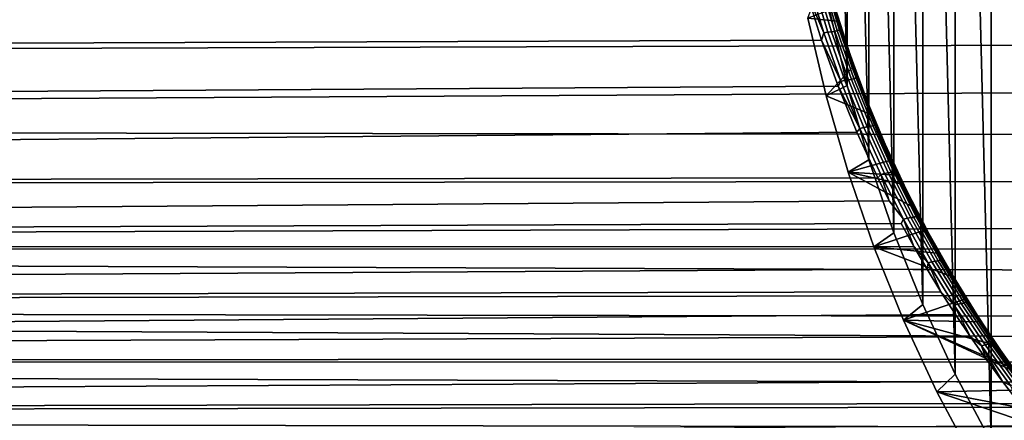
# Model space of a CAD drawing. Header units: metres. Extents: x -22 to 239, y -22 to 22.
# Tile 158 of 256: x 179.85 to 192.89, y -9.51 to -4.21. Entities that reach past the tile are written whole.
import ezdxf

# ---------------------------------------------------------------- set-up
doc = ezdxf.new("R2010")
doc.units = ezdxf.units.M
doc.layers.add('solid_10_151_033_XXX', color=7, linetype='CONTINUOUS')

msp = doc.modelspace()

# ---------------------------------------------------------------- linework, layer by layer
at = {"layer": 'solid_10_151_033_XXX'}
for points in [[(193.235107, 10.662548, 218.897491), (192.714294, 9.795467, 218.707932), (193.235107, -10.662547, 218.897491)], [(192.714294, 9.795467, 218.707932), (192.238449, 8.899793, 218.534729), (192.714294, -9.795466, 218.707932)], [(192.714294, 9.795467, 218.707932), (192.714294, -9.795466, 218.707932), (193.235107, -10.662547, 218.897491)], [(192.238449, 8.899793, 218.534729), (191.808792, 7.977893, 218.378357), (192.238449, -8.899793, 218.534729)], [(192.238449, 8.899793, 218.534729), (192.238449, -8.899793, 218.534729), (192.714294, -9.795466, 218.707932)], [(191.808792, 7.977893, 218.378357), (191.426666, 7.032574, 218.239273), (191.808792, -7.977892, 218.378357)], [(191.808792, 7.977893, 218.378357), (191.808792, -7.977892, 218.378357), (192.238449, -8.899793, 218.534729)], [(191.426666, 7.032574, 218.239273), (191.093246, 6.066771, 218.11792), (191.426666, -7.032573, 218.239273)], [(191.426666, 7.032574, 218.239273), (191.426666, -7.032573, 218.239273), (191.808792, -7.977892, 218.378357)], [(191.093246, 6.066771, 218.11792), (190.809418, 5.083031, 218.014603), (191.093246, -6.06677, 218.11792)], [(191.093246, 6.066771, 218.11792), (191.093246, -6.06677, 218.11792), (191.426666, -7.032573, 218.239273)], [(190.809418, 5.083031, 218.014603), (190.57605, 4.084441, 217.929672), (190.809418, -5.08303, 218.014603)], [(190.809418, 5.083031, 218.014603), (190.809418, -5.08303, 218.014603), (191.093246, -6.06677, 218.11792)], [(190.57605, 4.084441, 217.929672), (190.57605, -4.08444, 217.929672), (190.809418, -5.08303, 218.014603)], [(190.540695, -3.729487, 216.313202), (190.671844, -4.229273, 216.26265), (190.288147, -4.191935, 217.292709), (190.497055, -3.614026, 216.37352)], [(190.497803, -4.386451, 215.63533), (190.301514, -3.735303, 215.752045), (190.280396, -3.876477, 215.701614)], [(190.551132, -4.376646, 215.671997), (190.355545, -3.726689, 215.787994), (190.301514, -3.735303, 215.752045), (190.497803, -4.386451, 215.63533)], [(190.599762, -4.369655, 215.715271), (190.404816, -3.72048, 215.830673), (190.355545, -3.726689, 215.787994), (190.551132, -4.376646, 215.671997)], [(190.642853, -4.365598, 215.764389), (190.448471, -3.716784, 215.879318), (190.404816, -3.72048, 215.830673), (190.599762, -4.369655, 215.715271)], [(190.483612, -3.707788, 215.934372), (190.448471, -3.716784, 215.879318), (190.642853, -4.365598, 215.764389), (190.676559, -4.354928, 215.820374)], [(190.512161, -3.702744, 215.993439), (190.483612, -3.707788, 215.934372), (190.676559, -4.354928, 215.820374), (190.704285, -4.350108, 215.879868)], [(190.533295, -3.700644, 216.055649), (190.512161, -3.702744, 215.993439), (190.704285, -4.350108, 215.879868), (190.724518, -4.347974, 215.94249)], [(190.626862, -3.987693, 216.07251), (190.533295, -3.700644, 216.055649), (190.724518, -4.347974, 215.94249)], [(190.730698, -4.382699, 216.199402), (190.671844, -4.229273, 216.26265), (190.540695, -3.729487, 216.313202)], [(190.730698, -4.382699, 216.199402), (190.540695, -3.729487, 216.313202), (190.649109, -4.067983, 216.191071)], [(106.170769, -4.789724, 184.805099), (190.46875, -4.483665, 215.589172), (190.280396, -3.876477, 215.701614), (106.085472, -3.940318, 185.039459)], [(190.497803, -4.386451, 215.63533), (190.280396, -3.876477, 215.701614), (190.46875, -4.483665, 215.589172)], [(116.254471, -4.789724, 157.100357), (116.339775, -3.94032, 156.865982), (200.550797, -3.919142, 187.510376), (200.623444, -4.525492, 187.719543)], [(190.827713, -4.624146, 215.953125), (190.626862, -3.987693, 216.07251), (190.724518, -4.347974, 215.94249)], [(190.646667, -4.042237, 216.12912), (190.626862, -3.987693, 216.07251), (190.827713, -4.624146, 215.953125)], [(190.809418, -5.08303, 218.014603), (190.57605, -4.08444, 217.929672), (190.288147, -4.191935, 217.292709), (190.527664, -5.216832, 217.379883)], [(190.851883, -4.686982, 216.00676), (190.646667, -4.042237, 216.12912), (190.827713, -4.624146, 215.953125)], [(190.855698, -4.716775, 216.067444), (190.649109, -4.067983, 216.191071), (190.646667, -4.042237, 216.12912), (190.851883, -4.686982, 216.00676)], [(190.730698, -4.382699, 216.199402), (190.649109, -4.067983, 216.191071), (190.855698, -4.716775, 216.067444)], [(190.671844, -4.229273, 216.26265), (190.875977, -4.845023, 216.132584), (190.527664, -5.216832, 217.379883), (190.288147, -4.191935, 217.292709)], [(190.730698, -4.382699, 216.199402), (190.875977, -4.845023, 216.132584), (190.671844, -4.229273, 216.26265)], [(190.722855, -5.024975, 215.500748), (190.497803, -4.386451, 215.63533), (190.46875, -4.483665, 215.589172)], [(190.775421, -5.014142, 215.538223), (190.551132, -4.376646, 215.671997), (190.497803, -4.386451, 215.63533), (190.722855, -5.024975, 215.500748)], [(190.823364, -5.006518, 215.582153), (190.599762, -4.369655, 215.715271), (190.551132, -4.376646, 215.671997), (190.775421, -5.014142, 215.538223)], [(190.865845, -5.002234, 215.63179), (190.642853, -4.365598, 215.764389), (190.599762, -4.369655, 215.715271), (190.823364, -5.006518, 215.582153)], [(190.676559, -4.354928, 215.820374), (190.642853, -4.365598, 215.764389), (190.865845, -5.002234, 215.63179), (190.897903, -4.990097, 215.688782)], [(190.704285, -4.350108, 215.879868), (190.676559, -4.354928, 215.820374), (190.897903, -4.990097, 215.688782), (190.924774, -4.985623, 215.748749)], [(190.724518, -4.347974, 215.94249), (190.704285, -4.350108, 215.879868), (190.924774, -4.985623, 215.748749), (190.944, -4.983583, 215.811829)], [(190.827713, -4.624146, 215.953125), (190.724518, -4.347974, 215.94249), (190.944, -4.983583, 215.811829)], [(190.948883, -5.024343, 216.067947), (190.875977, -4.845023, 216.132584), (190.730698, -4.382699, 216.199402)], [(190.948883, -5.024343, 216.067947), (190.730698, -4.382699, 216.199402), (190.855698, -4.716775, 216.067444)], [(106.272514, -5.623461, 184.525558), (190.686569, -5.091315, 215.458405), (190.46875, -4.483665, 215.589172), (106.170769, -4.789724, 184.805099)], [(116.152733, -5.623467, 157.379883), (116.254471, -4.789724, 157.100357), (200.623444, -4.525492, 187.719543), (200.706863, -5.132304, 187.96167)], [(190.722855, -5.024975, 215.500748), (190.46875, -4.483665, 215.589172), (190.686569, -5.091315, 215.458405)], [(191.055603, -5.248657, 215.816803), (190.827713, -4.624146, 215.953125), (190.944, -4.983583, 215.811829)], [(190.851883, -4.686982, 216.00676), (190.827713, -4.624146, 215.953125), (191.055603, -5.248657, 215.816803)], [(191.084671, -5.319425, 215.867035), (190.851883, -4.686982, 216.00676), (191.055603, -5.248657, 215.816803)], [(191.090027, -5.35315, 215.9263), (190.855698, -4.716775, 216.067444), (190.851883, -4.686982, 216.00676), (191.084671, -5.319425, 215.867035)], [(190.948883, -5.024343, 216.067947), (190.855698, -4.716775, 216.067444), (191.090027, -5.35315, 215.9263)], [(190.875977, -4.845023, 216.132584), (191.110123, -5.460767, 215.982605), (190.527664, -5.216832, 217.379883)], [(190.948883, -5.024343, 216.067947), (191.110123, -5.460767, 215.982605), (190.875977, -4.845023, 216.132584)], [(191.093246, -6.06677, 218.11792), (190.809418, -5.08303, 218.014603), (190.527664, -5.216832, 217.379883), (190.81897, -6.226432, 217.485916)], [(190.975143, -5.649486, 215.348892), (190.722855, -5.024975, 215.500748), (190.686569, -5.091315, 215.458405)], [(191.026901, -5.637795, 215.387222), (190.775421, -5.014142, 215.538223), (190.722855, -5.024975, 215.500748), (190.975143, -5.649486, 215.348892)], [(191.074112, -5.629697, 215.431854), (190.823364, -5.006518, 215.582153), (190.775421, -5.014142, 215.538223), (191.026901, -5.637795, 215.387222)], [(191.115936, -5.625329, 215.48204), (190.865845, -5.002234, 215.63179), (190.823364, -5.006518, 215.582153), (191.074112, -5.629697, 215.431854)], [(190.897903, -4.990097, 215.688782), (190.865845, -5.002234, 215.63179), (191.115936, -5.625329, 215.48204), (191.146225, -5.611949, 215.540161)], [(190.924774, -4.985623, 215.748749), (190.897903, -4.990097, 215.688782), (191.146225, -5.611949, 215.540161), (191.172195, -5.607955, 215.600601)], [(190.944, -4.983583, 215.811829), (190.924774, -4.985623, 215.748749), (191.172195, -5.607955, 215.600601), (191.190323, -5.606145, 215.664154)], [(191.055603, -5.248657, 215.816803), (190.944, -4.983583, 215.811829), (191.190323, -5.606145, 215.664154)], [(191.193848, -5.6531, 215.919312), (191.110123, -5.460767, 215.982605), (190.948883, -5.024343, 216.067947)], [(191.193848, -5.6531, 215.919312), (190.948883, -5.024343, 216.067947), (191.090027, -5.35315, 215.9263)], [(106.39035, -6.438756, 184.201797), (190.934494, -5.698665, 215.308609), (190.686569, -5.091315, 215.458405), (106.272514, -5.623461, 184.525558)], [(116.152733, -5.623467, 157.379883), (200.706863, -5.132304, 187.96167), (200.801086, -5.738709, 188.237686)], [(190.975143, -5.649486, 215.348892), (190.686569, -5.091315, 215.458405), (190.934494, -5.698665, 215.308609)], [(191.110123, -5.460767, 215.982605), (191.374878, -6.075526, 215.81189), (190.81897, -6.226432, 217.485916), (190.527664, -5.216832, 217.379883)], [(191.309158, -5.859943, 215.664017), (191.055603, -5.248657, 215.816803), (191.190323, -5.606145, 215.664154)], [(191.084671, -5.319425, 215.867035), (191.055603, -5.248657, 215.816803), (191.309158, -5.859943, 215.664017)], [(191.343613, -5.938241, 215.710464), (191.084671, -5.319425, 215.867035), (191.309158, -5.859943, 215.664017)], [(191.350677, -5.975769, 215.768112), (191.090027, -5.35315, 215.9263), (191.084671, -5.319425, 215.867035), (191.343613, -5.938241, 215.710464)], [(191.193848, -5.6531, 215.919312), (191.090027, -5.35315, 215.9263), (191.350677, -5.975769, 215.768112)], [(191.193848, -5.6531, 215.919312), (191.374878, -6.075526, 215.81189), (191.110123, -5.460767, 215.982605)], [(106.39035, -6.438756, 184.201797), (191.213242, -6.304954, 215.139023), (190.934494, -5.698665, 215.308609)], [(116.034889, -6.438763, 157.703644), (116.152733, -5.623467, 157.379883), (200.801086, -5.738709, 188.237686), (200.906189, -6.344036, 188.548645)], [(190.975143, -5.649486, 215.348892), (190.934494, -5.698665, 215.308609), (191.213242, -6.304954, 215.139023), (191.253113, -6.258696, 215.180344)], [(191.304047, -6.246329, 215.219589), (191.026901, -5.637795, 215.387222), (190.975143, -5.649486, 215.348892), (191.253113, -6.258696, 215.180344)], [(191.350494, -6.237922, 215.264954), (191.074112, -5.629697, 215.431854), (191.026901, -5.637795, 215.387222), (191.304047, -6.246329, 215.219589)], [(191.391647, -6.233616, 215.315689), (191.115936, -5.625329, 215.48204), (191.074112, -5.629697, 215.431854), (191.350494, -6.237922, 215.264954)], [(191.146225, -5.611949, 215.540161), (191.115936, -5.625329, 215.48204), (191.391647, -6.233616, 215.315689), (191.420013, -6.219229, 215.375031)], [(191.172195, -5.607955, 215.600601), (191.146225, -5.611949, 215.540161), (191.420013, -6.219229, 215.375031), (191.445068, -6.215845, 215.435928)], [(191.190323, -5.606145, 215.664154), (191.172195, -5.607955, 215.600601), (191.445068, -6.215845, 215.435928), (191.462067, -6.214408, 215.499969)], [(191.309158, -5.859943, 215.664017), (191.190323, -5.606145, 215.664154), (191.462067, -6.214408, 215.499969)], [(191.193848, -5.6531, 215.919312), (191.463974, -6.267295, 215.75415), (191.374878, -6.075526, 215.81189)], [(191.193848, -5.6531, 215.919312), (191.350677, -5.975769, 215.768112), (191.463974, -6.267295, 215.75415)], [(191.58696, -6.456944, 215.495255), (191.309158, -5.859943, 215.664017), (191.462067, -6.214408, 215.499969)], [(191.343613, -5.938241, 215.710464), (191.309158, -5.859943, 215.664017), (191.58696, -6.456944, 215.495255)], [(191.627228, -6.542379, 215.537521), (191.343613, -5.938241, 215.710464), (191.58696, -6.456944, 215.495255)], [(191.636139, -6.583582, 215.593399), (191.350677, -5.975769, 215.768112), (191.343613, -5.938241, 215.710464), (191.627228, -6.542379, 215.537521)], [(191.636139, -6.583582, 215.593399), (191.463974, -6.267295, 215.75415), (191.350677, -5.975769, 215.768112)], [(191.426666, -7.032573, 218.239273), (191.093246, -6.06677, 218.11792), (190.81897, -6.226432, 217.485916), (191.161163, -7.217678, 217.610458)], [(191.374878, -6.075526, 215.81189), (191.463974, -6.267295, 215.75415), (190.81897, -6.226432, 217.485916)], [(191.671051, -6.688886, 215.619415), (191.831223, -6.994956, 215.514679), (191.161163, -7.217678, 217.610458), (190.81897, -6.226432, 217.485916)], [(191.518967, -6.382396, 215.71846), (191.671051, -6.688886, 215.619415), (190.81897, -6.226432, 217.485916)], [(191.463974, -6.267295, 215.75415), (191.518967, -6.382396, 215.71846), (190.81897, -6.226432, 217.485916)], [(191.605194, -6.838934, 215.035858), (191.304047, -6.246329, 215.219589), (191.253113, -6.258696, 215.180344), (191.555115, -6.851795, 214.995697)], [(191.650864, -6.830383, 215.08197), (191.350494, -6.237922, 215.264954), (191.304047, -6.246329, 215.219589), (191.605194, -6.838934, 215.035858)], [(191.69136, -6.826288, 215.133255), (191.391647, -6.233616, 215.315689), (191.350494, -6.237922, 215.264954), (191.650864, -6.830383, 215.08197)], [(191.420013, -6.219229, 215.375031), (191.391647, -6.233616, 215.315689), (191.69136, -6.826288, 215.133255), (191.717697, -6.811126, 215.193893)], [(191.445068, -6.215845, 215.435928), (191.420013, -6.219229, 215.375031), (191.717697, -6.811126, 215.193893), (191.741837, -6.808484, 215.255234)], [(191.462067, -6.214408, 215.499969), (191.445068, -6.215845, 215.435928), (191.741837, -6.808484, 215.255234), (191.757645, -6.807558, 215.319778)], [(191.58696, -6.456944, 215.495255), (191.462067, -6.214408, 215.499969), (191.757645, -6.807558, 215.319778)], [(106.523941, -7.233185, 183.834778), (191.364441, -6.607579, 215.046494), (191.213242, -6.304954, 215.139023), (106.39035, -6.438756, 184.201797)], [(115.901306, -7.233181, 158.070663), (116.034889, -6.438763, 157.703644), (200.906189, -6.344036, 188.548645), (201.022125, -6.948031, 188.895996)], [(191.253113, -6.258696, 215.180344), (191.213242, -6.304954, 215.139023), (191.364441, -6.607579, 215.046494)], [(191.555115, -6.851795, 214.995697), (191.253113, -6.258696, 215.180344), (191.364441, -6.607579, 215.046494)], [(191.636139, -6.583582, 215.593399), (191.518967, -6.382396, 215.71846), (191.463974, -6.267295, 215.75415)], [(191.636139, -6.583582, 215.593399), (191.671051, -6.688886, 215.619415), (191.518967, -6.382396, 215.71846)], [(191.887482, -7.038974, 215.310974), (191.58696, -6.456944, 215.495255), (191.757645, -6.807558, 215.319778)], [(191.627228, -6.542379, 215.537521), (191.58696, -6.456944, 215.495255), (191.887482, -7.038974, 215.310974)], [(191.555115, -6.851795, 214.995697), (191.364441, -6.607579, 215.046494), (106.523941, -7.233185, 183.834778), (191.523666, -6.909823, 214.948593)], [(191.933929, -7.131138, 215.348679), (191.627228, -6.542379, 215.537521), (191.887482, -7.038974, 215.310974)], [(191.944839, -7.175879, 215.402603), (191.636139, -6.583582, 215.593399), (191.627228, -6.542379, 215.537521), (191.933929, -7.131138, 215.348679)], [(191.944839, -7.175879, 215.402603), (191.671051, -6.688886, 215.619415), (191.636139, -6.583582, 215.593399)], [(191.944839, -7.175879, 215.402603), (191.831223, -6.994956, 215.514679), (191.671051, -6.688886, 215.619415)], [(191.555115, -6.851795, 214.995697), (191.523666, -6.909823, 214.948593), (191.690979, -7.211492, 214.8452)], [(191.928665, -7.414931, 214.836563), (191.605194, -6.838934, 215.035858), (191.555115, -6.851795, 214.995697), (191.87944, -7.428107, 214.795471)], [(191.87944, -7.428107, 214.795471), (191.555115, -6.851795, 214.995697), (191.690979, -7.211492, 214.8452)], [(191.973587, -7.406401, 214.883438), (191.650864, -6.830383, 215.08197), (191.605194, -6.838934, 215.035858), (191.928665, -7.414931, 214.836563)], [(192.013412, -7.402662, 214.935272), (191.69136, -6.826288, 215.133255), (191.650864, -6.830383, 215.08197), (191.973587, -7.406401, 214.883438)], [(191.717697, -6.811126, 215.193893), (191.69136, -6.826288, 215.133255), (192.013412, -7.402662, 214.935272), (192.037643, -7.386961, 214.997238)], [(191.741837, -6.808484, 215.255234), (191.717697, -6.811126, 215.193893), (192.037643, -7.386961, 214.997238), (192.060898, -7.38519, 215.059021)], [(191.757645, -6.807558, 215.319778), (191.741837, -6.808484, 215.255234), (192.060898, -7.38519, 215.059021), (192.07547, -7.384914, 215.124054)], [(191.887482, -7.038974, 215.310974), (191.757645, -6.807558, 215.319778), (192.07547, -7.384914, 215.124054)], [(106.523941, -7.233185, 183.834778), (191.690979, -7.211492, 214.8452), (191.523666, -6.909823, 214.948593)], [(115.901306, -7.233181, 158.070663), (201.022125, -6.948031, 188.895996), (201.084091, -7.249269, 189.08371)], [(191.944839, -7.175879, 215.402603), (191.999542, -7.300395, 215.404053), (191.161163, -7.217678, 217.610458), (191.831223, -6.994956, 215.514679)], [(191.808792, -7.977892, 218.378357), (191.426666, -7.032573, 218.239273), (191.161163, -7.217678, 217.610458), (191.553345, -8.187881, 217.753204)], [(192.209198, -7.605367, 215.111618), (191.887482, -7.038974, 215.310974), (192.07547, -7.384914, 215.124054)], [(191.933929, -7.131138, 215.348679), (191.887482, -7.038974, 215.310974), (192.209198, -7.605367, 215.111618)], [(192.262177, -7.703825, 215.144409), (191.933929, -7.131138, 215.348679), (192.209198, -7.605367, 215.111618)], [(192.275177, -7.751959, 215.196228), (191.944839, -7.175879, 215.402603), (191.933929, -7.131138, 215.348679), (192.262177, -7.703825, 215.144409)], [(106.672859, -8.004197, 183.425629), (191.86644, -7.512408, 214.736206), (191.690979, -7.211492, 214.8452), (106.523941, -7.233185, 183.834778)], [(115.752388, -8.004189, 158.479813), (115.901306, -7.233181, 158.070663), (201.148682, -7.549729, 189.280945), (201.215836, -7.849189, 189.487808)], [(115.901306, -7.233181, 158.070663), (201.084091, -7.249269, 189.08371), (201.148682, -7.549729, 189.280945)], [(192.176071, -7.605058, 215.287491), (192.360794, -7.908636, 215.16481), (191.553345, -8.187881, 217.753204), (191.161163, -7.217678, 217.610458)], [(191.999542, -7.300395, 215.404053), (192.176071, -7.605058, 215.287491), (191.161163, -7.217678, 217.610458)], [(191.87944, -7.428107, 214.795471), (191.690979, -7.211492, 214.8452), (191.86644, -7.512408, 214.736206)], [(192.275177, -7.751959, 215.196228), (191.999542, -7.300395, 215.404053), (191.944839, -7.175879, 215.402603)], [(192.275177, -7.751959, 215.196228), (192.176071, -7.605058, 215.287491), (191.999542, -7.300395, 215.404053)], [(191.87944, -7.428107, 214.795471), (191.86644, -7.512408, 214.736206), (192.050049, -7.812362, 214.62149)], [(192.272797, -7.973636, 214.622269), (191.928665, -7.414931, 214.836563), (191.87944, -7.428107, 214.795471), (192.224411, -7.986949, 214.580231)], [(192.224411, -7.986949, 214.580231), (191.87944, -7.428107, 214.795471), (192.050049, -7.812362, 214.62149)], [(192.316971, -7.965287, 214.669876), (191.973587, -7.406401, 214.883438), (191.928665, -7.414931, 214.836563), (192.272797, -7.973636, 214.622269)], [(192.356155, -7.962046, 214.722229), (192.013412, -7.402662, 214.935272), (191.973587, -7.406401, 214.883438), (192.316971, -7.965287, 214.669876)], [(192.037643, -7.386961, 214.997238), (192.013412, -7.402662, 214.935272), (192.356155, -7.962046, 214.722229), (192.37825, -7.946048, 214.785568)], [(192.060898, -7.38519, 215.059021), (192.037643, -7.386961, 214.997238), (192.37825, -7.946048, 214.785568), (192.40062, -7.945273, 214.847748)], [(192.07547, -7.384914, 215.124054), (192.060898, -7.38519, 215.059021), (192.40062, -7.945273, 214.847748), (192.413986, -7.945787, 214.913254)], [(192.209198, -7.605367, 215.111618), (192.07547, -7.384914, 215.124054), (192.413986, -7.945787, 214.913254)], [(106.672859, -8.004197, 183.425629), (192.050049, -7.812362, 214.62149), (191.86644, -7.512408, 214.736206)], [(192.275177, -7.751959, 215.196228), (192.360794, -7.908636, 215.16481), (192.176071, -7.605058, 215.287491)], [(192.550583, -8.155454, 214.897659), (192.209198, -7.605367, 215.111618), (192.413986, -7.945787, 214.913254)], [(192.262177, -7.703825, 215.144409), (192.209198, -7.605367, 215.111618), (192.550583, -8.155454, 214.897659)], [(106.836594, -8.749102, 182.975769), (192.241852, -8.111113, 214.500961), (192.050049, -7.812362, 214.62149), (106.672859, -8.004197, 183.425629)], [(192.224411, -7.986949, 214.580231), (192.050049, -7.812362, 214.62149), (192.241852, -8.111113, 214.500961)], [(192.610352, -8.259744, 214.925186), (192.262177, -7.703825, 215.144409), (192.550583, -8.155454, 214.897659)], [(192.62558, -8.311116, 214.974731), (192.275177, -7.751959, 215.196228), (192.262177, -7.703825, 215.144409), (192.610352, -8.259744, 214.925186)], [(192.62558, -8.311116, 214.974731), (192.360794, -7.908636, 215.16481), (192.275177, -7.751959, 215.196228)], [(115.752388, -8.004189, 158.479813), (201.215836, -7.849189, 189.487808), (201.285507, -8.147406, 189.704361)], [(192.360794, -7.908636, 215.16481), (192.553741, -8.210963, 215.035934), (191.553345, -8.187881, 217.753204)], [(192.37825, -7.946048, 214.785568), (192.356155, -7.962046, 214.722229), (192.717957, -8.503825, 214.494614), (192.7379, -8.487762, 214.559357)], [(192.62558, -8.311116, 214.974731), (192.553741, -8.210963, 215.035934), (192.360794, -7.908636, 215.16481)], [(192.40062, -7.945273, 214.847748), (192.37825, -7.946048, 214.785568), (192.7379, -8.487762, 214.559357), (192.759415, -8.488103, 214.621887)], [(192.413986, -7.945787, 214.913254), (192.40062, -7.945273, 214.847748), (192.759415, -8.488103, 214.621887), (192.771561, -8.489541, 214.687866)], [(192.550583, -8.155454, 214.897659), (192.413986, -7.945787, 214.913254), (192.771561, -8.489541, 214.687866)], [(115.588654, -8.749095, 158.929672), (115.752388, -8.004189, 158.479813), (201.357605, -8.444241, 189.930756), (201.432053, -8.739462, 190.167114)], [(115.752388, -8.004189, 158.479813), (201.285507, -8.147406, 189.704361), (201.357605, -8.444241, 189.930756)], [(192.238449, -8.899793, 218.534729), (191.808792, -7.977892, 218.378357), (191.553345, -8.187881, 217.753204), (191.994293, -9.134018, 217.913696)], [(192.635925, -8.514441, 214.393463), (192.272797, -7.973636, 214.622269), (192.224411, -7.986949, 214.580231), (192.588333, -8.527719, 214.35051)], [(192.224411, -7.986949, 214.580231), (192.241852, -8.111113, 214.500961), (192.441864, -8.408503, 214.374435)], [(192.588333, -8.527719, 214.35051), (192.224411, -7.986949, 214.580231), (192.441864, -8.408503, 214.374435)], [(192.679382, -8.506431, 214.441772), (192.316971, -7.965287, 214.669876), (192.272797, -7.973636, 214.622269), (192.635925, -8.514441, 214.393463)], [(192.717957, -8.503825, 214.494614), (192.356155, -7.962046, 214.722229), (192.316971, -7.965287, 214.669876), (192.679382, -8.506431, 214.441772)], [(106.836594, -8.749102, 182.975769), (192.441864, -8.408503, 214.374435), (192.241852, -8.111113, 214.500961)], [(192.994278, -8.852607, 214.738586), (193.182144, -9.108393, 214.610443), (191.994293, -9.134018, 217.913696), (191.553345, -8.187881, 217.753204)], [(192.964401, -8.811007, 214.758896), (192.994278, -8.852607, 214.738586), (191.553345, -8.187881, 217.753204)], [(192.754929, -8.511819, 214.900696), (192.964401, -8.811007, 214.758896), (191.553345, -8.187881, 217.753204)], [(192.62558, -8.311116, 214.974731), (192.754929, -8.511819, 214.900696), (191.553345, -8.187881, 217.753204), (192.553741, -8.210963, 215.035934)], [(192.910126, -8.688704, 214.669495), (192.550583, -8.155454, 214.897659), (192.771561, -8.489541, 214.687866)], [(192.610352, -8.259744, 214.925186), (192.550583, -8.155454, 214.897659), (192.910126, -8.688704, 214.669495)], [(192.610352, -8.259744, 214.925186), (192.976929, -8.798395, 214.691376), (192.994278, -8.852607, 214.738586), (192.62558, -8.311116, 214.974731)], [(192.976929, -8.798395, 214.691376), (192.610352, -8.259744, 214.925186), (192.910126, -8.688704, 214.669495)], [(192.62558, -8.311116, 214.974731), (192.994278, -8.852607, 214.738586), (192.754929, -8.511819, 214.900696)], [(106.836594, -8.749102, 182.975769), (192.650101, -8.704301, 214.241806), (192.441864, -8.408503, 214.374435)], [(192.588333, -8.527719, 214.35051), (192.441864, -8.408503, 214.374435), (192.650101, -8.704301, 214.241806)], [(193.016464, -9.037057, 214.150482), (192.635925, -8.514441, 214.393463), (192.588333, -8.527719, 214.35051), (192.969635, -9.050135, 214.106628)], [(192.588333, -8.527719, 214.35051), (192.650101, -8.704301, 214.241806), (192.866592, -8.998377, 214.10289)], [(192.969635, -9.050135, 214.106628), (192.588333, -8.527719, 214.35051), (192.866592, -8.998377, 214.10289)], [(193.05925, -9.029534, 214.199463), (192.679382, -8.506431, 214.441772), (192.635925, -8.514441, 214.393463), (193.016464, -9.037057, 214.150482)], [(193.097275, -9.027697, 214.252731), (192.717957, -8.503825, 214.494614), (192.679382, -8.506431, 214.441772), (193.05925, -9.029534, 214.199463)], [(192.7379, -8.487762, 214.559357), (192.717957, -8.503825, 214.494614), (193.097275, -9.027697, 214.252731), (193.115036, -9.011792, 214.318893)], [(192.759415, -8.488103, 214.621887), (192.7379, -8.487762, 214.559357), (193.115036, -9.011792, 214.318893), (193.135773, -9.01336, 214.381744)], [(192.754929, -8.511819, 214.900696), (192.994278, -8.852607, 214.738586), (192.964401, -8.811007, 214.758896)], [(192.771561, -8.489541, 214.687866), (192.759415, -8.488103, 214.621887), (193.135773, -9.01336, 214.381744), (193.146729, -9.015847, 214.448151)], [(192.910126, -8.688704, 214.669495), (192.771561, -8.489541, 214.687866), (193.146729, -9.015847, 214.448151)], [(107.014572, -9.465322, 182.486771), (192.866592, -8.998377, 214.10289), (192.650101, -8.704301, 214.241806), (106.836594, -8.749102, 182.975769)], [(115.410667, -9.465321, 159.418686), (115.588654, -8.749095, 158.929672), (201.508759, -9.032948, 190.413589), (201.587555, -9.32433, 190.670166)], [(115.588654, -8.749095, 158.929672), (201.432053, -8.739462, 190.167114), (201.508759, -9.032948, 190.413589)], [(192.714294, -9.795466, 218.707932), (192.238449, -8.899793, 218.534729), (191.994293, -9.134018, 217.913696), (192.482697, -10.053298, 218.091461)], [(107.014572, -9.465322, 182.486771), (193.091202, -9.290379, 213.957565), (192.866592, -8.998377, 214.10289)], [(193.182144, -9.108393, 214.610443), (193.408081, -9.40356, 214.455139), (191.994293, -9.134018, 217.913696)], [(192.969635, -9.050135, 214.106628), (192.866592, -8.998377, 214.10289), (193.091202, -9.290379, 213.957565)], [(193.64212, -9.696306, 214.292938), (193.884018, -9.986115, 214.123718), (192.482697, -10.053298, 218.091461), (191.994293, -9.134018, 217.913696)], [(193.408081, -9.40356, 214.455139), (193.64212, -9.696306, 214.292938), (191.994293, -9.134018, 217.913696)], [(107.206215, -10.150541, 181.960236), (193.323868, -9.580012, 213.80574), (193.091202, -9.290379, 213.957565), (107.014572, -9.465322, 182.486771)], [(115.410667, -9.465321, 159.418686), (201.587555, -9.32433, 190.670166), (201.66832, -9.613308, 190.936874)], [(115.219025, -10.150544, 159.945221), (115.410667, -9.465321, 159.418686), (201.66832, -9.613308, 190.936874), (201.750763, -9.899406, 191.213531)]]:
    msp.add_3dface(points, dxfattribs=at)

doc.saveas('drawing.dxf')
